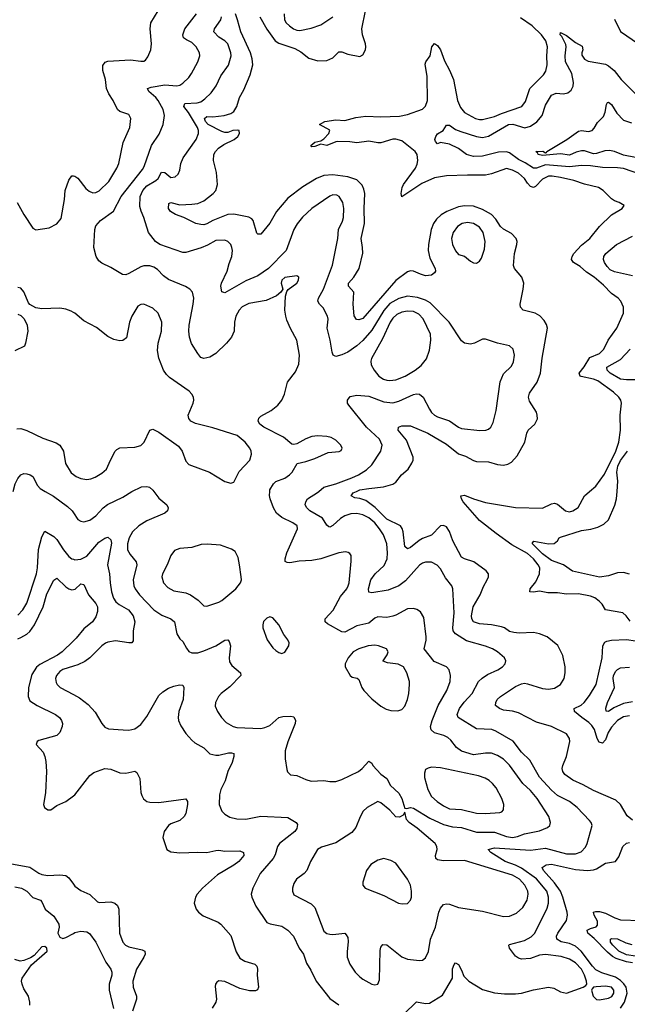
# Model space of a CAD drawing. Header units: inches. Extents: x 1173000 to 1307049, y 522583 to 678455.
# Tile 72 of 256: x 1189642 to 1193695, y 556575 to 563150. Entities that reach past the tile are written whole.
import ezdxf

# ---------------------------------------------------------------- set-up
doc = ezdxf.new("R2010")
doc.units = ezdxf.units.IN
doc.header["$MEASUREMENT"] = 0
for name, color, linetype in [('B1585', 7, 'Continuous'), ('B1586', 7, 'Continuous'), ('B1595', 7, 'Continuous'), ('B1596', 7, 'Continuous')]:
    doc.layers.add(name, color=color, linetype=linetype)

msp = doc.modelspace()

# ---------------------------------------------------------------- linework, layer by layer
at = {"layer": 'B1585', "color": 5}
for points, elevation in [([(1189812.8, 560000), (1189868, 559968), (1189960.5, 559900.4), (1189991.8, 559870), (1190000, 559857.9)], 860), ([(1189630, 559175), (1189663.7, 559210), (1189690, 559254), (1189753, 559450), (1189760.5, 559490), (1189767.7, 559612.3), (1189790, 559698), (1189810, 559736), (1189870, 559698.7), (1189890, 559678.3), (1189933.4, 559610), (1189970, 559564.7), (1189990, 559550.2), (1190000, 559547)], 840), ([(1189630, 559017), (1189650, 559024.7), (1189690, 559048.2), (1189710, 559065.7), (1189741, 559110), (1189798.5, 559230), (1189823.9, 559316.1), (1189870, 559408), (1189890, 559420.5), (1189950, 559364.2), (1189970, 559348.8), (1189990, 559342.8), (1190000, 559345)], 820), ([(1190000, 559002.1), (1189925.1, 558930), (1189893.5, 558906.5), (1189775.9, 558844.1), (1189753.6, 558826.4), (1189723.1, 558776.9), (1189699.6, 558690), (1189697.6, 558630), (1189710, 558602.8), (1189757.8, 558570), (1189881.1, 558510), (1189907.2, 558490), (1189920.3, 558470), (1189926.4, 558450), (1189925.5, 558430), (1189908.5, 558391.5), (1189888.8, 558371.2), (1189770, 558338), (1189758.8, 558330), (1189750.8, 558310), (1189798.2, 558258.2), (1189810.2, 558230.2), (1189815.8, 558195.8), (1189820.2, 558130), (1189813.4, 557986.6), (1189800.4, 557910), (1189806.7, 557890), (1189830, 557874.9), (1189850, 557874.9), (1189890, 557903.8), (1189950, 557928.8), (1190000, 557967.6)], 820), ([(1190000, 558832.6), (1189930, 558810.6), (1189910, 558797.8), (1189886.5, 558770), (1189879.6, 558750), (1189884.3, 558724.3), (1189892, 558710), (1189912.4, 558690), (1190000, 558643.2)], 840), ([(1189575.3, 557515.3), (1189710, 557491.6), (1189770, 557450.1), (1189790, 557442), (1189830, 557436.4), (1189910, 557441), (1189950, 557435.3), (1189970, 557419.3), (1190000, 557377.6)], 780), ([(1189610, 557360.3), (1189654, 557350), (1189690.4, 557330), (1189730, 557288.2), (1189780.5, 557270), (1189790, 557260.5), (1189811.3, 557211.3), (1189870, 557163.8), (1189904, 557110), (1189904.9, 557090), (1189896.9, 557050), (1189910, 557023.5), (1189930, 557015.6), (1189950, 557021.5), (1190000, 557048.9)], 760), ([(1189709.3, 556570), (1189709.4, 556590), (1189700.9, 556630), (1189670, 556679), (1189657.6, 556710), (1189654.3, 556730), (1189659.3, 556750), (1189721.3, 556838.7), (1189824.4, 556930), (1189823.8, 556950), (1189810, 556961.5), (1189790, 556959.3), (1189738.2, 556901.8), (1189714.1, 556885.9), (1189670, 556868.7), (1189644.1, 556864.1), (1189610, 556873.6)], 760)]:
    msp.add_lwpolyline(points, dxfattribs=dict(at, elevation=elevation))
at = {"layer": 'B1586', "color": 5}
for points, elevation in [([(1189624.9, 561930), (1189669.1, 561850), (1189730, 561759.3), (1189750, 561748), (1189839.3, 561760.7), (1189890, 561787.7), (1189918.3, 561821.7), (1189940.4, 561950), (1189945.8, 562010), (1189970, 562079.1), (1189990, 562108), (1190000, 562106.8)], 880), ([(1190000, 561195.3), (1189984.2, 561204.2), (1189950, 561217.7), (1189910, 561225.1), (1189790, 561219.1), (1189750, 561227.3), (1189710, 561249.4), (1189700.5, 561260.5), (1189670, 561334), (1189650, 561357), (1189630, 561362.7)], 880), ([(1189630, 561183.1), (1189650, 561175.3), (1189672.7, 561152.7), (1189691.4, 561110), (1189695.3, 561070), (1189681.3, 560990), (1189673, 560970), (1189610, 560939.7)], 880), ([(1189622.6, 560417.4), (1189650, 560421.5), (1189690, 560407.8), (1189795.8, 560355.8), (1189884.2, 560324.2), (1189909.4, 560309.4), (1189934.2, 560270), (1189946.4, 560186.4), (1189984.5, 560124.5), (1190000, 560113.1)], 880), ([(1189598.1, 560000), (1189611.6, 560050), (1189630, 560087), (1189650, 560110.3), (1189670, 560119.6), (1189690, 560117.4), (1189711.2, 560111.2), (1189730, 560099.5), (1189760.3, 560040.3), (1189779.4, 560019.4), (1189812.8, 560000)], 860)]:
    msp.add_lwpolyline(points, dxfattribs=dict(at, elevation=elevation))
at = {"layer": 'B1595', "color": 5}
for points, elevation in [([(1190000, 559857.9), (1190030, 559813.4), (1190050, 559802), (1190070, 559797.6), (1190110, 559807.4), (1190150, 559837.8), (1190199.1, 559890), (1190227.3, 559912.7), (1190330, 559961.8), (1190389.6, 560000)], 860), ([(1190535.8, 560000), (1190570, 559954.4), (1190623.8, 559910), (1190633.1, 559890), (1190628.4, 559870), (1190610, 559854.7), (1190490, 559803.4), (1190437.1, 559770), (1190395.2, 559730), (1190372.4, 559690), (1190360.5, 559650), (1190362, 559610), (1190378.4, 559578.3), (1190419.1, 559530), (1190422.6, 559510), (1190399.8, 559410), (1190404.1, 559370), (1190412.2, 559350), (1190441.6, 559310), (1190536.5, 559210), (1190590, 559174.6), (1190650.4, 559150), (1190675.6, 559130), (1190690.3, 559050), (1190710, 559016.4), (1190730, 558998.4), (1190753.6, 558953.6), (1190771.2, 558931.2), (1190790, 558922.8), (1190830, 558922.8), (1190870, 558935), (1190950, 558969.2), (1191010, 559006.5), (1191030, 559010.3), (1191039.1, 558999.1), (1191048.2, 558968.2), (1191038.8, 558890), (1191042, 558862), (1191057.5, 558837.5), (1191115.8, 558790), (1191116.5, 558770), (1191043.9, 558696.1), (1190986, 558650), (1190968.4, 558630), (1190948.4, 558590), (1190946.9, 558566.9), (1190960.4, 558530), (1190987, 558490), (1191018.3, 558458.3), (1191066, 558430), (1191090, 558423.2), (1191250, 558418.3), (1191277.2, 558422.8), (1191310, 558437.6), (1191370, 558491.6), (1191397.2, 558497.2), (1191450, 558498.7), (1191470, 558494.9), (1191482, 558470), (1191480.3, 558450), (1191430, 558329), (1191412.9, 558267.1), (1191413.9, 558213.9), (1191423.4, 558143.4), (1191428.5, 558128.5), (1191448.6, 558108.6), (1191490, 558102.6), (1191550, 558075.6), (1191586.6, 558066.6), (1191670, 558070.2), (1191710, 558062.4), (1191750, 558063.5), (1191790, 558077.2), (1191902, 558130), (1191927.3, 558150), (1191970, 558198), (1191990, 558184.7), (1191997.3, 558170), (1192052, 558112), (1192090, 558082.8), (1192116.3, 558036.3), (1192170, 557986.4), (1192190.2, 557950), (1192210, 557882), (1192214, 557886), (1192224, 557884), (1192249.7, 557890.3), (1192270, 557884.6), (1192377.8, 557817.8), (1192470, 557776.3), (1192530, 557761.2), (1192590, 557755.2), (1192690, 557724.3), (1192810, 557724.2), (1192890, 557695.3), (1192929.9, 557690.1), (1192963.4, 557696.6), (1193010, 557713.7), (1193110, 557734.5), (1193163.3, 557756.7), (1193178.4, 557770), (1193182.6, 557790), (1193171.7, 557830), (1193094.3, 557950), (1193050, 558003.1), (1192997.3, 558050), (1192910, 558171.8), (1192870, 558212.2), (1192830, 558237), (1192790, 558251.4), (1192750, 558252.1), (1192670, 558241.6), (1192590, 558264.9), (1192554.8, 558290), (1192518.6, 558338.6), (1192497.6, 558357.6), (1192471.8, 558370), (1192408.8, 558388.8), (1192387.5, 558407.5), (1192382.9, 558430), (1192394.3, 558470), (1192434.3, 558570), (1192492.2, 558670), (1192513.7, 558730), (1192516.5, 558770), (1192506.2, 558810), (1192490, 558829.7), (1192405.7, 558865.7), (1192341, 558950), (1192353.4, 559006.6), (1192352.9, 559030), (1192337.6, 559157.6), (1192316.3, 559196.3), (1192292, 559212), (1192270, 559218.3), (1192230, 559215.8), (1192150, 559174), (1192130, 559167.8), (1192090, 559159.3), (1192030, 559163.5), (1192010, 559153.3), (1191970, 559120.4), (1191890, 559101.8), (1191810, 559059.7), (1191790, 559063.5), (1191695.8, 559115.8), (1191680.5, 559130), (1191679.7, 559150), (1191732.1, 559207.9), (1191781.4, 559298.6), (1191823.1, 559350), (1191833.2, 559370), (1191839.4, 559390), (1191853.9, 559533.9), (1191853.1, 559573.1), (1191845.1, 559585.1), (1191833.4, 559593.4), (1191816.3, 559596.3), (1191770, 559589.7), (1191650.2, 559549.8), (1191590, 559538.3), (1191505.7, 559534.3), (1191444.4, 559524.4), (1191425.4, 559525.4), (1191412.7, 559532.7), (1191412, 559550), (1191424.7, 559590), (1191494, 559750), (1191493, 559770), (1191463.6, 559790), (1191390, 559826.9), (1191354.8, 559854.8), (1191334.7, 559890), (1191312.4, 559950), (1191307.2, 559972.8), (1191309.9, 560000)], 860), ([(1192204.7, 556510), (1192288.5, 556591.5), (1192350, 556581.3), (1192376.1, 556583.9), (1192463.3, 556636.7), (1192529.7, 556750), (1192530, 556812), (1192539.5, 556840.5), (1192550, 556853.4), (1192570, 556840.7), (1192590, 556802.8), (1192603.9, 556763.9), (1192638.6, 556730), (1192730, 556673.9), (1192810, 556651.9), (1192875.7, 556644.3), (1192950, 556645.5), (1192990, 556650.2), (1193070, 556671.6), (1193170, 556688.8), (1193204.2, 556684.2), (1193250, 556658.4), (1193290, 556649.4), (1193401.2, 556690), (1193419.4, 556700.6), (1193425.1, 556710), (1193422.7, 556730), (1193409.8, 556770.2), (1193390, 556809.8), (1193350, 556851.7), (1193310, 556877.8), (1193254.1, 556894.1), (1193150, 556907.3), (1193110, 556903.2), (1193050, 556880.3), (1192990, 556875.8), (1192970, 556882.7), (1192950, 556896.9), (1192908.3, 556950), (1192905.6, 556970), (1192910, 556974), (1193010, 557001), (1193053.7, 557026.3), (1193079.3, 557050), (1193161.6, 557218.4), (1193170.4, 557250), (1193170.4, 557290), (1193157.4, 557330), (1193090, 557412.8), (1192990, 557485.5), (1192950, 557505.4), (1192879.8, 557530), (1192784.5, 557590), (1192766.6, 557610), (1192810, 557620.8), (1193050, 557604.3), (1193150, 557617.4), (1193290, 557579.8), (1193350, 557579.5), (1193387.5, 557592.5), (1193415.4, 557624.6), (1193427, 557650), (1193460.9, 557770), (1193453.2, 557790), (1193442.7, 557802.7), (1193360.5, 557890), (1193309.3, 557929.3), (1193230, 557969.9), (1193190, 558004.7), (1193110, 558092.4), (1193044.7, 558204.7), (1192990, 558259.1), (1192933, 558333), (1192818.8, 558398.8), (1192790.4, 558410.4), (1192690, 558414.2), (1192567.2, 558490), (1192561.2, 558510), (1192575.7, 558550), (1192606.8, 558593.2), (1192659.8, 558650), (1192703.1, 558730), (1192726.6, 558753.4), (1192762.6, 558777.4), (1192832, 558810), (1192862.9, 558830), (1192880.5, 558850), (1192885.6, 558870), (1192876.2, 558890), (1192829.6, 558930), (1192795.6, 558950), (1192750, 558967.9), (1192622.5, 559002.5), (1192550, 559049.7), (1192540.4, 559060.4), (1192533.5, 559070), (1192530.9, 559090), (1192539.3, 559190), (1192531.1, 559350), (1192524, 559370), (1192483.4, 559423.4), (1192450, 559484), (1192427.9, 559507.9), (1192390, 559527.1), (1192350, 559527.1), (1192330, 559520.8), (1192310, 559508.6), (1192215.8, 559404.2), (1192170, 559370.6), (1192099, 559341), (1191990, 559323.5), (1191970, 559328), (1191967.9, 559350), (1191984.2, 559410), (1192013.3, 559450), (1192073.6, 559506.4), (1192093.4, 559550), (1192095.8, 559590), (1192090.4, 559650.4), (1192068, 559710), (1192042.2, 559750), (1192010, 559790.5), (1191970, 559824.6), (1191930, 559844.5), (1191890, 559853.6), (1191850, 559849.9), (1191810, 559837.1), (1191781.3, 559818.7), (1191730, 559773.3), (1191710, 559762.7), (1191704.2, 559764.2), (1191690, 559775.1), (1191662.7, 559822.7), (1191577.7, 559870), (1191556.8, 559890), (1191547.2, 559910), (1191550.9, 559930), (1191561.5, 559950), (1191627.8, 559992.2), (1191637.2, 560000)], 840), ([(1193730, 557805.6), (1193694.6, 557834.6), (1193649.7, 557910), (1193619.7, 557939.7), (1193470, 558003.7), (1193401.6, 558041.6), (1193332.8, 558072.8), (1193278.7, 558110), (1193265.3, 558130), (1193261.5, 558150), (1193264.2, 558170), (1193290.6, 558230), (1193311.2, 558330), (1193309.8, 558350), (1193290, 558380.7), (1193190, 558430.6), (1193090, 558460.2), (1192970, 558522.5), (1192930, 558533.1), (1192870, 558538.9), (1192842, 558550), (1192815.1, 558570), (1192817.2, 558590), (1192827.7, 558610), (1192848.4, 558631.6), (1192950, 558697.7), (1192990, 558716.1), (1193010, 558718.8), (1193030, 558715), (1193130, 558685), (1193170, 558679.9), (1193210, 558685.7), (1193249.8, 558710), (1193273.6, 558750), (1193279.9, 558790), (1193280.2, 558830), (1193264.2, 558904.2), (1193231, 558971), (1193161.6, 559030), (1193109.9, 559049.9), (1193070, 559057.8), (1192974.6, 559054.6), (1192937.7, 559057.7), (1192910, 559065.6), (1192877, 559090), (1192856.2, 559096.2), (1192788.9, 559108.9), (1192710, 559115.4), (1192668.9, 559130), (1192657, 559150), (1192655.8, 559170), (1192666.4, 559230), (1192713.2, 559310), (1192735.4, 559364.6), (1192760.9, 559410), (1192768.5, 559430), (1192768.4, 559450), (1192754.3, 559470), (1192670.8, 559530), (1192609.4, 559549.4), (1192590, 559560.8), (1192531.4, 559670), (1192510, 559732), (1192490, 559764.7), (1192470, 559772.9), (1192450, 559769.7), (1192390, 559707.1), (1192330, 559686.3), (1192307.1, 559672.9), (1192250, 559626.4), (1192230, 559618), (1192210, 559633.2), (1192200.2, 559730), (1192193.5, 559753.5), (1192181.5, 559770), (1192090, 559815.4), (1192012.3, 559892.3), (1191950, 559940.8), (1191910, 559953.7), (1191877.4, 559957.4), (1191853.6, 559970), (1191866, 559990), (1191888.9, 560000)], 820), ([(1193714.9, 559134.9), (1193687.8, 559170), (1193666, 559190), (1193550.6, 559210.6), (1193527.1, 559247.1), (1193507.1, 559267.1), (1193477.6, 559290), (1193450, 559301), (1193370, 559315.6), (1193290, 559314.2), (1193230, 559322.2), (1193164.1, 559324.1), (1193110, 559333.6), (1193070, 559327.8), (1193044, 559330), (1193047.3, 559350), (1193084.1, 559395.9), (1193109, 559450), (1193111.2, 559490), (1193101.6, 559510), (1193069, 559550), (1193030, 559584.7), (1192924.1, 559644.1), (1192819.7, 559719.7), (1192710, 559807.2), (1192601.1, 559930), (1192588.4, 559950), (1192584.7, 559970), (1192610, 559975.5), (1192670, 559951.4), (1192750, 559927), (1192950, 559893.1), (1193130, 559889.1), (1193190, 559917.4), (1193210, 559921.7), (1193230, 559914.6), (1193283.8, 559870), (1193310, 559864.7), (1193331.8, 559870), (1193366.4, 559893.6), (1193409.1, 559970.9), (1193444.1, 560000)], 780), ([(1193710, 559448), (1193670, 559459.4), (1193630, 559455.6), (1193570, 559436.5), (1193510, 559427.7), (1193330, 559467.5), (1193270, 559509.8), (1193190, 559538.7), (1193130, 559582.5), (1193063.1, 559650), (1193063.1, 559656.9), (1193072.3, 559667.7), (1193169.3, 559649.3), (1193206.7, 559653.3), (1193229.6, 559670), (1193241.1, 559690), (1193250, 559695.4), (1193390, 559740.1), (1193451.4, 559748.6), (1193498.2, 559761.8), (1193538, 559782), (1193569.6, 559810), (1193611.8, 559908.2), (1193623.5, 559950), (1193626.9, 560000)], 760), ([(1190000, 559547), (1190010, 559543.8), (1190050, 559547.5), (1190090, 559568.4), (1190170, 559660.8), (1190210, 559687.9), (1190230, 559694.3), (1190250, 559677.1), (1190253.7, 559653.7), (1190226.7, 559510), (1190241.6, 559450), (1190244.4, 559390), (1190253.9, 559330), (1190268.1, 559288.1), (1190283.7, 559263.7), (1190305.3, 559245.3), (1190366.7, 559210), (1190398.8, 559170), (1190410.2, 559130), (1190399.1, 559070), (1190398.3, 559001.7), (1190390, 558989.7), (1190370, 558988.7), (1190281.7, 559001.7), (1190230, 558992.9), (1190214, 558986), (1190190, 558969.8), (1190110, 558889.8), (1190076.5, 558863.5), (1190030, 558842), (1190000, 558832.6)], 840), ([(1190000, 559345), (1190012.2, 559347.8), (1190050, 559382.6), (1190070, 559379.3), (1190100.6, 559310), (1190150, 559253), (1190160.8, 559230), (1190161.2, 559198.8), (1190150, 559162.7), (1190128.5, 559130), (1190070, 559081.8), (1190019.3, 559020.7), (1190000, 559002.1)], 820), ([(1193710, 558502.5), (1193670, 558494), (1193630, 558471.2), (1193590, 558426.2), (1193566.9, 558390), (1193550, 558340.8), (1193530, 558318.3), (1193506.9, 558326.9), (1193494.6, 558350), (1193475.4, 558410), (1193458.2, 558438.2), (1193438.2, 558458.2), (1193391, 558490), (1193343.2, 558530), (1193341.2, 558550), (1193387.3, 558572.7), (1193408.3, 558591.7), (1193442.4, 558637.6), (1193486.9, 558710), (1193528.1, 558888.1), (1193531.6, 558968.4), (1193546.2, 558993.8), (1193558.7, 559001.3), (1193590, 559007), (1193690, 559010.6), (1193750, 559002.3)], 780), ([(1193730, 558596.1), (1193670, 558584.9), (1193605.5, 558554.5), (1193570, 558530.8), (1193553.3, 558533.3), (1193552.7, 558552.7), (1193563.1, 558590), (1193609.9, 558690), (1193600.8, 558750), (1193602.2, 558770), (1193619.2, 558800.8), (1193630, 558812.2), (1193650, 558822.2), (1193710, 558827.6)], 760), ([(1190000, 558643.2), (1190041.2, 558621.2), (1190098.1, 558578.1), (1190145.6, 558525.6), (1190188.7, 558450), (1190210, 558426.7), (1190235.3, 558415.3), (1190332.7, 558407.3), (1190370, 558407), (1190410, 558415.8), (1190450, 558444.9), (1190490, 558497.6), (1190570, 558637.1), (1190596.9, 558663.1), (1190634.5, 558685.5), (1190670, 558699.6), (1190708.5, 558708.5), (1190730, 558706.8), (1190737.6, 558690), (1190732.9, 558610), (1190703.5, 558530), (1190698.5, 558490), (1190701.5, 558470), (1190715.9, 558435.9), (1190750, 558384.4), (1190790, 558338.4), (1190810, 558321.6), (1190869.2, 558289.2), (1190910, 558247), (1190950, 558238.9), (1190970, 558239.6), (1191035.3, 558255.3), (1191055.8, 558255.8), (1191070.6, 558250), (1191070.4, 558230), (1191060.3, 558190), (1191031, 558129), (1191011.5, 558068.5), (1190984.2, 558010), (1190974.9, 557974.9), (1190971.6, 557910), (1190990, 557864.9), (1191010, 557844.6), (1191044, 557824), (1191090, 557814), (1191150, 557811.3), (1191250, 557831.2), (1191430, 557822.3), (1191485.5, 557790), (1191495.3, 557775.3), (1191491.3, 557750), (1191476.9, 557730), (1191374, 557650), (1191361.3, 557630), (1191346.5, 557573.5), (1191332.9, 557550), (1191246.5, 557450), (1191196.9, 557350), (1191187, 557310), (1191190.3, 557290), (1191216.9, 557230), (1191290, 557122.8), (1191312, 557112), (1191390, 557096.9), (1191430.4, 557070), (1191468.2, 557030), (1191507.2, 556950), (1191534.6, 556910), (1191554.9, 556850), (1191583.6, 556803.6), (1191619.3, 556730), (1191710, 556614), (1191770, 556571.8)], 840), ([(1190000, 557967.6), (1190010, 557975.3), (1190110, 558103.6), (1190137.5, 558122.5), (1190210, 558150.3), (1190250, 558144.9), (1190310, 558122), (1190350, 558118.5), (1190410, 558132), (1190424.1, 558124.1), (1190443.4, 558083.4), (1190450.3, 557990), (1190455.6, 557970), (1190468.5, 557948.5), (1190490.7, 557930), (1190510, 557924.2), (1190570, 557923), (1190750, 557947.7), (1190761.3, 557930), (1190761.5, 557910), (1190750.2, 557850), (1190738.2, 557830), (1190710, 557803.8), (1190650, 557780.8), (1190635.6, 557770), (1190606.2, 557730), (1190597, 557690), (1190623.7, 557610), (1190650, 557593.1), (1190710, 557587.9), (1190830, 557591.4), (1190890, 557588.1), (1190950, 557603.2), (1190970, 557604), (1191010, 557598.3), (1191110, 557599.5), (1191135.5, 557590), (1191136, 557570), (1191104.2, 557530), (1191070, 557503.5), (1190960.4, 557439.6), (1190860.3, 557350), (1190825.3, 557310), (1190814, 557290), (1190806.7, 557250), (1190818.4, 557210), (1190834.9, 557190), (1190866.5, 557166.5), (1190964.9, 557125), (1190983.8, 557110), (1191050, 557034.4), (1191086.9, 556926.9), (1191110, 556884.4), (1191143.8, 556863.8), (1191210, 556842.4), (1191223.8, 556830), (1191228.5, 556810), (1191227, 556770), (1191234.9, 556690), (1191228, 556672), (1191214.9, 556665.1), (1191175.1, 556664.9), (1191110, 556681.4), (1191010, 556727.1), (1190970, 556731.2), (1190956.7, 556723.3), (1190948.2, 556710), (1190946.7, 556693.3), (1190955.8, 556610), (1190950.3, 556590), (1190924.9, 556550)], 820), ([(1193650, 556548.6), (1193677, 556590), (1193695.1, 556650), (1193686.6, 556690), (1193672.3, 556712.3), (1193650, 556734.2), (1193615.9, 556755.9), (1193525, 556785), (1193486.1, 556806.1), (1193462.5, 556830), (1193387.4, 556930), (1193350, 556964), (1193310, 556982.6), (1193253.3, 556993.3), (1193224.1, 557010), (1193222.6, 557030), (1193231.2, 557050), (1193290, 557135.8), (1193296.3, 557170), (1193293.4, 557190), (1193264.8, 557290), (1193248.7, 557330), (1193210, 557387.5), (1193137.2, 557470), (1193128, 557490), (1193153.2, 557506.8), (1193190, 557511.4), (1193350, 557476.4), (1193430, 557468.1), (1193470, 557473.6), (1193490, 557480.2), (1193550, 557517.4), (1193615.6, 557530), (1193639.1, 557560.9), (1193665.1, 557630), (1193690, 557651.3), (1193710, 557656.9)], 820), ([(1190000, 557377.6), (1190010, 557363.7), (1190050, 557335.8), (1190110, 557308.5), (1190160.6, 557260.6), (1190174.7, 557254.7), (1190250, 557258.9), (1190277.1, 557250), (1190294.5, 557234.5), (1190303.2, 557210), (1190308, 557050), (1190330, 556990.4), (1190348.7, 556970), (1190370, 556959.1), (1190459.3, 556939.3), (1190477.1, 556930), (1190478.3, 556910), (1190470.3, 556890.4), (1190420.9, 556810), (1190395.5, 556730), (1190399.4, 556690), (1190421.8, 556630), (1190421.8, 556610), (1190393.4, 556530)], 780), ([(1193730, 556851.8), (1193690, 556858.1), (1193621.6, 556881.6), (1193595.5, 556895.5), (1193562.9, 556922.9), (1193474.3, 557014.2), (1193432.2, 557050), (1193426.5, 557070), (1193450, 557082.5), (1193488, 557092), (1193496.7, 557103.3), (1193495.6, 557130), (1193474.5, 557170), (1193469.8, 557190), (1193484.9, 557195.1), (1193510, 557194.4), (1193550, 557183.6), (1193612.6, 557152.6), (1193650, 557140.1), (1193784.8, 557135.2)], 780), ([(1190000, 557048.9), (1190010, 557054.3), (1190050, 557062.8), (1190070, 557061.5), (1190090, 557058.3), (1190108, 557048), (1190150.1, 556990.1), (1190216.6, 556856.6), (1190248.8, 556810), (1190256.1, 556790), (1190255.6, 556770), (1190239.7, 556710), (1190238.6, 556670), (1190267.7, 556547.7)], 760), ([(1193750, 556897.5), (1193690, 556906.1), (1193639.7, 556930), (1193598.4, 556970), (1193583, 556990), (1193584, 557010), (1193590, 557014.7), (1193630, 557013.2), (1193685.1, 556985.1), (1193725.3, 556974.7)], 760)]:
    msp.add_lwpolyline(points, dxfattribs=dict(at, elevation=elevation))
for points, elevation in [([(1190891.4, 559648.6), (1190853.3, 559646.7), (1190790, 559626), (1190710, 559619.7), (1190675.1, 559604.9), (1190650, 559572), (1190625.5, 559510), (1190595.3, 559450), (1190590.3, 559430), (1190600.9, 559390), (1190630, 559359.6), (1190670, 559336.1), (1190750, 559323), (1190782, 559310), (1190833.2, 559273.2), (1190870, 559237), (1190890, 559234), (1190930, 559246.9), (1190970, 559260.2), (1190990, 559272.9), (1191084.2, 559350), (1191114.5, 559390), (1191120.5, 559410), (1191119.7, 559430), (1191108.7, 559510), (1191098.7, 559558.7), (1191078.4, 559598.4), (1191055.5, 559615.5), (1190981.4, 559641.4)], 880), ([(1191310, 559162), (1191290, 559154), (1191268.5, 559131.5), (1191263, 559110), (1191263.8, 559090), (1191292.7, 559010), (1191330, 558954.8), (1191350, 558937.3), (1191370, 558924), (1191390, 558918.8), (1191410, 558926), (1191437.2, 558970), (1191439.3, 558990), (1191430, 559008.7), (1191404.9, 559044.9), (1191370, 559109.2), (1191330, 559155.3)], 880), ([(1192010, 558973.2), (1191967.3, 558970), (1191904.9, 558950), (1191866.3, 558930), (1191834, 558890), (1191813.4, 558850), (1191814, 558830), (1191846.8, 558770), (1191860.4, 558760.4), (1191892.7, 558752.7), (1191904.9, 558744.9), (1191924.4, 558690), (1191938.7, 558670), (1191990, 558614.4), (1192050, 558565.5), (1192087.1, 558547.1), (1192118, 558538), (1192164.5, 558535.5), (1192190, 558544), (1192210, 558566.8), (1192229.7, 558610.3), (1192238, 558650), (1192242.9, 558710), (1192242.9, 558730), (1192224.7, 558790), (1192202.4, 558830), (1192167.1, 558847.1), (1192095.5, 558855.5), (1192067, 558867), (1192066, 558870), (1192092.2, 558910), (1192098.9, 558930), (1192089.4, 558950), (1192036, 558970)], 880), ([(1192390, 558158.4), (1192366.6, 558153.4), (1192350, 558144), (1192341.3, 558118.7), (1192342, 558090), (1192364.7, 558010), (1192390, 557963.7), (1192427.2, 557930), (1192470, 557900.2), (1192510, 557881.8), (1192590, 557876.2), (1192690, 557851.2), (1192750, 557849.3), (1192844.8, 557855.2), (1192858.7, 557861.3), (1192870, 557874), (1192871.3, 557910), (1192859.1, 557950), (1192820.4, 558020.4), (1192796.4, 558050), (1192773, 558070), (1192745.9, 558085.9), (1192702, 558102), (1192450, 558154)], 880), ([(1192030, 557929.4), (1191959.1, 557890), (1191933.8, 557866.2), (1191912.2, 557827.8), (1191883.4, 557756.6), (1191856.5, 557723.5), (1191750, 557653.7), (1191655.3, 557624.7), (1191628.2, 557610), (1191581.3, 557530), (1191557.1, 557470), (1191539.1, 557450), (1191488.5, 557410), (1191470, 557382.7), (1191461.1, 557350), (1191461.1, 557330), (1191470, 557306), (1191585.4, 557245.4), (1191610, 557221.3), (1191670, 557064.9), (1191690, 557049), (1191710, 557043.6), (1191730, 557041.7), (1191810, 557050.4), (1191819.6, 557039.6), (1191830, 557021), (1191833.8, 556993.8), (1191825.7, 556925.7), (1191826.7, 556890), (1191844.3, 556844.3), (1191879.5, 556790), (1191910, 556759.5), (1191930, 556743.7), (1191990, 556710.6), (1192010, 556706), (1192030, 556711), (1192041.6, 556738.4), (1192046, 556934), (1192050, 556958), (1192065.1, 556974.9), (1192090, 556972.7), (1192190, 556892.6), (1192230, 556876.1), (1192310, 556867.2), (1192330, 556870.4), (1192350, 556886), (1192370, 556927.3), (1192381.8, 557010), (1192415.8, 557090), (1192438.9, 557190), (1192450, 557218.4), (1192470, 557241.1), (1192490, 557246), (1192510, 557243.1), (1192570, 557221.3), (1192730, 557198.5), (1192870, 557162), (1192910, 557163.2), (1192956.8, 557183.2), (1192997.4, 557222.6), (1193027.1, 557270), (1193033.7, 557310), (1193031.9, 557330), (1193012, 557370), (1192975.8, 557410), (1192930, 557438.3), (1192610, 557535.4), (1192470, 557534), (1192430, 557539.7), (1192418, 557550), (1192416.4, 557570), (1192426.6, 557610), (1192424.5, 557630), (1192414, 557650), (1192292.7, 557752.7), (1192239.3, 557790), (1192223.1, 557810), (1192210, 557858), (1192200.5, 557839.5), (1192175.8, 557824.2), (1192150, 557828.4), (1192110, 557871.3), (1192050, 557920.9)], 860), ([(1192070, 557548.5), (1192030, 557538.3), (1191984.4, 557510), (1191954.4, 557470), (1191931, 557390), (1191931, 557370), (1191946, 557350), (1192070, 557303.1), (1192169.3, 557250.7), (1192194.2, 557245.8), (1192230, 557247.7), (1192249.3, 557270), (1192255.1, 557290), (1192255.8, 557330), (1192249.6, 557370), (1192229.6, 557410), (1192150, 557516.9), (1192116.8, 557536.8)], 880), ([(1193550, 556696.1), (1193487.7, 556692.3), (1193470.4, 556689.6), (1193460.3, 556679.7), (1193457.1, 556670), (1193468.2, 556630), (1193490, 556607.6), (1193510, 556606.2), (1193570, 556616.5), (1193592.7, 556627.3), (1193606.3, 556650), (1193605.5, 556670), (1193590, 556689.8)], 840)]:
    msp.add_lwpolyline(points, close=True, dxfattribs=dict(at, elevation=elevation))
at = {"layer": 'B1596', "color": 5}
for points, elevation in [([(1190000, 562106.8), (1190010, 562105.7), (1190030, 562092.9), (1190083, 562023), (1190104.4, 562004.4), (1190130, 561994.8), (1190150, 561996), (1190172.6, 562007.4), (1190236.1, 562070), (1190290, 562158.4), (1190302.2, 562190), (1190332.5, 562330), (1190375.6, 562430), (1190383.5, 562490), (1190370, 562516.2), (1190310, 562537.6), (1190295.1, 562550), (1190265, 562610), (1190235.9, 562655.9), (1190221.8, 562690), (1190214.2, 562750), (1190197.2, 562810), (1190196.2, 562843.8), (1190212.9, 562867.1), (1190230, 562873.8), (1190382, 562882), (1190450, 562872.4), (1190470, 562873.4), (1190480.1, 562879.9), (1190497.4, 562902.6), (1190517.4, 562950), (1190520.5, 562990), (1190511.8, 563090), (1190516.1, 563130), (1190566.4, 563210)], 880), ([(1191243.6, 563170), (1191290, 563086.5), (1191345.6, 563010), (1191370, 562992.7), (1191478, 562958), (1191516.3, 562936.3), (1191570, 562894.4), (1191630, 562875.6), (1191690, 562877.4), (1191730, 562894.9), (1191770, 562934.9), (1191790, 562935.8), (1191830, 562920.3), (1191910, 562903.8), (1191930, 562916.3), (1191948.2, 562950), (1191951.6, 562968.4), (1191949.8, 562990), (1191928.9, 563050), (1191925.3, 563090), (1191948.9, 563210)], 820), ([(1191309.9, 560000), (1191310.9, 560010), (1191334.5, 560050), (1191350, 560066.5), (1191410, 560089.3), (1191441.5, 560110), (1191458.4, 560130), (1191492.2, 560187.8), (1191550, 560200.3), (1191610, 560220.3), (1191699.1, 560260.9), (1191773.4, 560266.6), (1191785.6, 560274.4), (1191792.7, 560290), (1191785.2, 560310), (1191750, 560342.7), (1191719.3, 560359.3), (1191690, 560367), (1191630, 560371.2), (1191590, 560367.6), (1191550, 560352.1), (1191490, 560319.1), (1191470, 560313), (1191456.3, 560316.3), (1191401.7, 560361.7), (1191269.7, 560430), (1191244.7, 560450), (1191233.7, 560470), (1191237.7, 560490), (1191250, 560503.1), (1191320, 560540), (1191362.8, 560577.2), (1191390.6, 560609.4), (1191408.6, 560650), (1191428.4, 560730), (1191481.4, 560798.6), (1191503.1, 560850), (1191508.7, 560910), (1191489.8, 561009.8), (1191448, 561088), (1191424.8, 561144.8), (1191416.2, 561170), (1191410.8, 561210), (1191415.9, 561304.1), (1191424.7, 561335.3), (1191432.1, 561347.9), (1191490, 561391.3), (1191501.2, 561410), (1191504, 561430), (1191490, 561439.3), (1191410, 561429.5), (1191390.5, 561410), (1191387.2, 561390), (1191398, 561350), (1191382.8, 561330), (1191354.3, 561305.7), (1191285.2, 561274.8), (1191170, 561256.2), (1191126.8, 561233.2), (1191105.2, 561210), (1191084.5, 561170), (1191075.2, 561130), (1191072.8, 561070), (1191054.9, 561030), (1191021.1, 560990), (1190950, 560921), (1190910, 560897.2), (1190870, 560886.9), (1190850, 560895.1), (1190830, 560920.7), (1190787.4, 560987.4), (1190773.6, 561030), (1190769.8, 561069.9), (1190772.2, 561110), (1190799.3, 561250), (1190802.7, 561290), (1190793.7, 561330), (1190777.6, 561350), (1190748.8, 561368.8), (1190635.3, 561415.3), (1190600.8, 561440.8), (1190561.4, 561481.4), (1190537.3, 561497.3), (1190510, 561507.4), (1190470, 561507.2), (1190450, 561501), (1190370, 561454.7), (1190350, 561447.1), (1190328.6, 561448.6), (1190250, 561496.3), (1190190, 561525.1), (1190170, 561540.5), (1190152.1, 561570), (1190136.4, 561630), (1190143.6, 561750), (1190150, 561774.8), (1190180.5, 561810), (1190267.7, 561872.3), (1190319.8, 561970), (1190460.8, 562150), (1190472.8, 562170), (1190521, 562310), (1190573.2, 562386.8), (1190599.8, 562450), (1190607.8, 562510), (1190598.2, 562550), (1190564.9, 562610), (1190549, 562630), (1190502.4, 562670), (1190494.3, 562690), (1190519.4, 562700.6), (1190610, 562714.4), (1190690, 562709.4), (1190710, 562714.2), (1190730, 562726), (1190770, 562764), (1190788.8, 562790), (1190831, 562870), (1190843.5, 562910), (1190841, 562930), (1190818.5, 562970), (1190790, 562998.2), (1190754.8, 563014.8), (1190734.7, 563030), (1190729.8, 563050), (1190742.4, 563090), (1190821.1, 563190)], 860), ([(1191637.2, 560000), (1191671.3, 560028.7), (1191750, 560051), (1191858.3, 560090), (1191902.2, 560110), (1191956.4, 560143.6), (1191990, 560177.4), (1192051, 560270), (1192059.7, 560310), (1192041.1, 560350), (1191954.5, 560430), (1191836.9, 560576.9), (1191829.7, 560590), (1191827.6, 560610), (1191845.5, 560634.5), (1191890, 560642), (1191970, 560635.3), (1192070, 560599.1), (1192130, 560591.6), (1192170, 560603.3), (1192270, 560646.7), (1192290, 560652.8), (1192310, 560650.2), (1192334, 560630), (1192375.2, 560550), (1192390, 560527.8), (1192410, 560509.1), (1192430, 560498.5), (1192510, 560472.2), (1192568.8, 560430), (1192590, 560421), (1192712.2, 560407.8), (1192751, 560409), (1192770, 560415.8), (1192785.6, 560430), (1192799.3, 560460.7), (1192820, 560540), (1192847.2, 560732.8), (1192870, 560784.9), (1192922.4, 560837.6), (1192935.4, 560864.6), (1192942.4, 560910), (1192933.6, 560950), (1192910, 560973.6), (1192830, 560989.6), (1192750, 561017), (1192730, 561018), (1192676, 560990), (1192650, 560983.6), (1192609.7, 560989.7), (1192590, 561006), (1192507.6, 561130), (1192379.6, 561259.6), (1192350, 561276.8), (1192296.2, 561296.2), (1192230, 561303.4), (1192170, 561287.9), (1192110, 561254.9), (1192070, 561207.6), (1191990, 561077), (1191930, 561009.2), (1191890, 560972.7), (1191830, 560931.1), (1191790, 560911.6), (1191750, 560900.9), (1191734, 560910), (1191725.6, 560930), (1191713.7, 561010), (1191693.5, 561090), (1191698.7, 561150), (1191695.6, 561170), (1191665.5, 561225.5), (1191641.6, 561250), (1191629.8, 561270), (1191635.3, 561290), (1191668.2, 561350), (1191729.3, 561510.7), (1191763.4, 561690), (1191768.2, 561750), (1191795.2, 561804.8), (1191802.4, 561830), (1191804.1, 561890), (1191797.8, 561930), (1191772.8, 561970), (1191757.5, 561977.5), (1191730, 561979.8), (1191710, 561972), (1191590, 561888.9), (1191528.3, 561831.7), (1191493.2, 561786.8), (1191471.1, 561750), (1191419.7, 561610), (1191302, 561490), (1191230, 561440.6), (1191150, 561407), (1191010, 561326.6), (1190990, 561333.2), (1190983.1, 561370), (1190987.1, 561390), (1191025.6, 561470), (1191038.2, 561521.8), (1191056.1, 561570), (1191060.4, 561610), (1191057.7, 561630), (1191049.8, 561649.8), (1191040, 561660), (1191029.4, 561670), (1191010, 561677.2), (1190950, 561675.4), (1190895.1, 561644.9), (1190852.6, 561627.4), (1190750, 561596.1), (1190730, 561596.5), (1190575.6, 561650), (1190547.8, 561670), (1190500.5, 561730), (1190471, 561830), (1190451.5, 561871.5), (1190442.8, 561902.8), (1190445.4, 561970), (1190462.5, 562010), (1190490, 562040.8), (1190550, 562075.8), (1190566.3, 562090), (1190588.2, 562131.8), (1190610.9, 562130.9), (1190650, 562096.9), (1190679.6, 562100.4), (1190700.1, 562119.9), (1190710, 562146), (1190717.7, 562190), (1190732.6, 562227.4), (1190819.1, 562350), (1190833.7, 562390), (1190834.2, 562410), (1190828.4, 562430), (1190768.7, 562530), (1190737.7, 562570), (1190744, 562590), (1190825.5, 562594.5), (1190850, 562602.6), (1190878, 562622), (1190919, 562660.9), (1190951.6, 562708.4), (1190984.7, 562775.3), (1191033.7, 562846.3), (1191052.2, 562910), (1191050.6, 562930), (1191029.8, 562990), (1191009.7, 563010), (1190970, 563033.7), (1190936.8, 563070), (1190941.6, 563090), (1190983.4, 563150), (1190988.2, 563170)], 840), ([(1191888.9, 560000), (1191911.8, 560010), (1191970, 560020.6), (1192069.2, 560030), (1192130, 560047.7), (1192150, 560062.8), (1192188.3, 560110), (1192232.9, 560150), (1192258.7, 560190), (1192266.2, 560210), (1192267.6, 560230), (1192222.3, 560342.3), (1192167.4, 560410), (1192169.6, 560430), (1192190, 560438), (1192250, 560437.8), (1192365.3, 560390), (1192490, 560316.6), (1192570, 560250.9), (1192615.9, 560235.9), (1192670, 560206.2), (1192690, 560199.8), (1192770, 560197.4), (1192830, 560179.8), (1192870, 560176.3), (1192897.3, 560182.7), (1192923.3, 560196.7), (1192961.3, 560238.7), (1193012, 560330), (1193024.4, 560390), (1193033.3, 560410), (1193077.6, 560450), (1193095.5, 560484.5), (1193094.8, 560510), (1193088.6, 560530), (1193042.4, 560602.4), (1193036.1, 560630), (1193043.8, 560656.2), (1193093.2, 560730), (1193116.8, 560790), (1193126.9, 560890), (1193163.1, 561090), (1193155.8, 561115.8), (1193141, 561141), (1193111.8, 561171.8), (1193081.2, 561190), (1192999.5, 561210), (1192982.3, 561230), (1192980.3, 561250), (1193001.5, 561350), (1193004.8, 561390), (1192992.3, 561430), (1192943.1, 561490), (1192936, 561510), (1192941.8, 561590), (1192958.7, 561650), (1192959.7, 561670), (1192953.7, 561690), (1192923, 561723), (1192870, 561752.2), (1192850, 561769.8), (1192819, 561819), (1192790.3, 561850.3), (1192730, 561883.9), (1192670, 561904.1), (1192610, 561907.3), (1192570, 561899.6), (1192491.4, 561868.6), (1192453.6, 561846.4), (1192421.9, 561818.1), (1192401.5, 561790), (1192386.4, 561750), (1192369.5, 561650), (1192367.1, 561610), (1192378.9, 561558.9), (1192413.8, 561490), (1192415.6, 561470), (1192410, 561459.5), (1192390, 561445.1), (1192350, 561440.3), (1192316.2, 561450), (1192270, 561472.1), (1192250, 561473.5), (1192230, 561467.2), (1192150, 561408.1), (1191930, 561156), (1191905.1, 561145.1), (1191888.8, 561148.8), (1191872.9, 561172.9), (1191866.4, 561250), (1191869.8, 561330), (1191835.5, 561370), (1191834.2, 561390), (1191871.8, 561430), (1191906.2, 561490), (1191930, 561592), (1191929.8, 561629.8), (1191919.8, 561690), (1191942.7, 561790), (1191938.9, 561890), (1191943.2, 561990), (1191938.3, 562018.3), (1191926.2, 562046.2), (1191890, 562081.2), (1191830, 562100.8), (1191730, 562114), (1191670.1, 562109.9), (1191622.9, 562090), (1191530, 562033.8), (1191430, 561958.5), (1191355.2, 561870), (1191310, 561792.4), (1191250, 561718.7), (1191230, 561717.6), (1191224.8, 561724.8), (1191199.5, 561810), (1191190, 561821), (1191170.7, 561830.7), (1191070, 561850.8), (1191031.3, 561848.7), (1190930, 561808.6), (1190890, 561786.5), (1190870, 561781.1), (1190850, 561781.7), (1190816.2, 561790), (1190736.2, 561830), (1190680.5, 561850), (1190648.7, 561870), (1190635.1, 561890), (1190636.6, 561923.4), (1190650, 561928.8), (1190710, 561915.1), (1190790, 561918), (1190830, 561924), (1190870, 561941.6), (1190933.3, 561990), (1190950.8, 562010), (1190961.8, 562050), (1190955.6, 562130), (1190935, 562210), (1190937.1, 562250), (1190948, 562270), (1190968.1, 562291.9), (1191003.5, 562316.5), (1191072.8, 562350), (1191096.9, 562370), (1191108.2, 562390), (1191106.6, 562410), (1191092.3, 562412.3), (1191063.6, 562410), (1191030, 562398.1), (1191010, 562397.8), (1190990, 562404.2), (1190899.9, 562450), (1190881.7, 562470), (1190874.7, 562490), (1190890, 562503.1), (1190930, 562500.8), (1191005.1, 562510), (1191050, 562524.2), (1191070, 562537.3), (1191089.8, 562570), (1191108.9, 562630), (1191136.9, 562683.1), (1191178.9, 562781.1), (1191196.7, 562850), (1191193.2, 562890), (1191181.6, 562930), (1191116.8, 563070), (1191095.8, 563150), (1191080.4, 563190)], 820), ([(1191406.5, 563190), (1191407.6, 563150), (1191420.3, 563130), (1191441.7, 563110), (1191467.6, 563090), (1191490, 563080.2), (1191510, 563079), (1191585.9, 563094.1), (1191650, 563116.5), (1191731.2, 563170)], 840), ([(1193444.1, 560000), (1193485.4, 560034.6), (1193544.1, 560115.9), (1193618.7, 560270), (1193639.2, 560330), (1193649.9, 560410), (1193648.6, 560510), (1193655.8, 560590), (1193651.7, 560610), (1193638.7, 560630), (1193602.6, 560662.5), (1193497.8, 560737.8), (1193470, 560751), (1193387.5, 560767.5), (1193381.6, 560770), (1193373.5, 560790), (1193407.4, 560832.6), (1193446.1, 560893.9), (1193510, 560921), (1193537.8, 560950), (1193566.8, 561010), (1193625, 561090), (1193668.9, 561190), (1193669.8, 561230), (1193652.4, 561270), (1193635.1, 561290), (1193590, 561321.2), (1193536.9, 561376.9), (1193474.5, 561430), (1193424.1, 561464.1), (1193381.2, 561501.2), (1193335.4, 561530), (1193323.1, 561550), (1193327.4, 561570), (1193338.4, 561590), (1193390, 561644.1), (1193445.4, 561690), (1193510.5, 561769.5), (1193590, 561846.3), (1193661.2, 561890), (1193673.2, 561910), (1193642, 561930), (1193610, 561941.3), (1193590, 561954), (1193535.1, 562010), (1193502.9, 562030), (1193410, 562052.8), (1193337.6, 562077.6), (1193250, 562096.9), (1193194.7, 562105.3), (1193170, 562104.6), (1193130, 562085), (1193082.7, 562037.3), (1193070, 562030.7), (1193050, 562036.8), (1193030, 562058), (1193009.9, 562090), (1192970, 562126.1), (1192930, 562146.5), (1192890, 562156.2), (1192790, 562121), (1192748.9, 562111.1), (1192630, 562112.8), (1192490, 562107.2), (1192410, 562094.1), (1192324.1, 562055.9), (1192190, 561966.6), (1192185.8, 561990), (1192192.4, 562030), (1192201.6, 562050), (1192281.8, 562158.2), (1192294.2, 562185.8), (1192298, 562210), (1192292.9, 562250), (1192279.4, 562270), (1192190, 562340.9), (1192151.9, 562351.9), (1192130, 562351.8), (1192050, 562328.8), (1192030, 562327.3), (1191970, 562338.7), (1191890, 562328.3), (1191844.6, 562335.4), (1191763.5, 562336.5), (1191750, 562335.5), (1191690, 562310.9), (1191650, 562319.3), (1191610, 562303.5), (1191590, 562301.2), (1191583.7, 562310), (1191610, 562331.6), (1191650, 562340.7), (1191670, 562354), (1191705.1, 562390), (1191710, 562412.8), (1191641.2, 562450), (1191677.2, 562470), (1191750, 562480.6), (1191810, 562477.4), (1191883.6, 562496.4), (1191950, 562506.4), (1192050, 562500.7), (1192174.7, 562505.3), (1192230, 562516.8), (1192330, 562552.7), (1192350, 562572.8), (1192361.4, 562610), (1192360.4, 562770), (1192347.7, 562852.3), (1192352, 562868), (1192379.7, 562910), (1192391.6, 562970), (1192409.7, 562990.3), (1192430, 562977.4), (1192448, 562950), (1192476.3, 562876.3), (1192510, 562812.4), (1192535.2, 562750), (1192561.9, 562610), (1192583.2, 562563.2), (1192610.2, 562530), (1192682.4, 562490), (1192710, 562483), (1192730, 562484.6), (1192810, 562503.7), (1192855.1, 562524.9), (1192991.5, 562570), (1193016.4, 562603.6), (1193044.3, 562690), (1193137.2, 562782.8), (1193152.5, 562807.5), (1193161.3, 562850), (1193157.4, 562910), (1193162.1, 562970), (1193151.3, 563010), (1193123.7, 563050), (1193059.8, 563110), (1192982.5, 563162.5)], 780), ([(1193610, 563154.4), (1193650, 563072.4), (1193770, 562990.2)], 780), ([(1193830, 562101.7), (1193670, 562155.9), (1193630, 562162), (1193530, 562162.8), (1193450, 562174.3), (1193390, 562175.9), (1193310, 562168.2), (1193150, 562180.1), (1193090, 562158.5), (1193070, 562158.5), (1193014.7, 562194.7), (1192970, 562216.4), (1192910, 562260.8), (1192890, 562267.3), (1192835.3, 562264.7), (1192730, 562238.5), (1192670, 562235.8), (1192622, 562250), (1192569.8, 562289.8), (1192510, 562318.9), (1192450, 562329.7), (1192430, 562322), (1192416.2, 562336.2), (1192411.6, 562350), (1192417.7, 562370), (1192430, 562387.2), (1192466.8, 562410), (1192490, 562447), (1192510, 562446.7), (1192550, 562418.2), (1192584.7, 562404.7), (1192690, 562370.1), (1192730, 562362.7), (1192770, 562373.7), (1192902.6, 562450), (1192932.3, 562452.3), (1193011.3, 562428.7), (1193050, 562438.5), (1193091.6, 562468.4), (1193127.5, 562510), (1193150, 562580.4), (1193190, 562647), (1193220.5, 562659.5), (1193270, 562655.8), (1193298.7, 562661.3), (1193321, 562679), (1193334.3, 562705.7), (1193335.7, 562730), (1193325.2, 562790), (1193283.3, 562870), (1193279.6, 562910), (1193287.4, 562970), (1193284.4, 562984.4), (1193258.6, 563038.6), (1193246.6, 563050), (1193250, 563065.5), (1193290, 563045.8), (1193350, 562998.5), (1193393.4, 562973.4), (1193397.8, 562950), (1193391.6, 562930), (1193392.6, 562912.6), (1193410, 562887.8), (1193434.3, 562874.3), (1193550, 562853), (1193570, 562841.6), (1193606.7, 562810), (1193653.8, 562750), (1193750, 562656.2)], 760), ([(1193750.3, 562230.3), (1193670, 562246.8), (1193610.2, 562269.9), (1193577.4, 562277.4), (1193545, 562275), (1193490, 562255.9), (1193470, 562254.8), (1193410, 562274), (1193390, 562275.2), (1193353.8, 562266.2), (1193310, 562246.6), (1193250, 562255.7), (1193130, 562243.7), (1193100.5, 562250), (1193098.9, 562258.9), (1193084, 562270), (1193131.6, 562271.6), (1193150, 562261), (1193157.2, 562262.8), (1193159, 562270), (1193291.6, 562350), (1193370, 562406.7), (1193390.2, 562410.2), (1193436.6, 562403.4), (1193461.2, 562410), (1193474.7, 562425.3), (1193495.9, 562464.1), (1193536.1, 562503.9), (1193547.2, 562532.8), (1193556.9, 562583.1), (1193563.1, 562596.9), (1193570, 562600.4), (1193590, 562584.9), (1193626.3, 562526.3), (1193670, 562478.7), (1193722.4, 562462.4)], 740), ([(1193730, 561439.6), (1193610, 561467.6), (1193581.1, 561481.1), (1193561.2, 561501.2), (1193543.5, 561530), (1193535.5, 561550), (1193538.2, 561570), (1193551.1, 561590), (1193623.9, 561650), (1193730, 561704.2)], 760), ([(1190000, 560113.1), (1190019.1, 560099.1), (1190050, 560086.3), (1190090, 560079.6), (1190116.6, 560083.4), (1190145.3, 560094.7), (1190190, 560122.8), (1190221.1, 560150), (1190246.6, 560210), (1190279.8, 560270), (1190290, 560280.8), (1190310, 560291.8), (1190410, 560296.2), (1190450, 560307.4), (1190472.6, 560330), (1190509.7, 560410.3), (1190530, 560416.4), (1190570, 560396.9), (1190701.8, 560301.8), (1190726, 560270), (1190750, 560202.8), (1190770, 560180.5), (1190908.8, 560128.8), (1191010, 560065.5), (1191050, 560056.3), (1191070, 560062.8), (1191106.8, 560133.2), (1191176.3, 560210), (1191187.8, 560250), (1191186, 560270), (1191178, 560290), (1191146.6, 560330), (1191092.7, 560372.7), (1190930, 560426), (1190814.6, 560454.6), (1190784.5, 560470), (1190770, 560486.6), (1190766.6, 560510), (1190799.7, 560590), (1190803.5, 560610), (1190800.4, 560630), (1190791.2, 560650), (1190771.5, 560670), (1190641.4, 560761.4), (1190621, 560781), (1190602.2, 560810), (1190571.1, 560890), (1190562, 560942), (1190565.7, 560990), (1190588.8, 561071.2), (1190589.8, 561130), (1190565.7, 561190), (1190530, 561224), (1190470, 561249.7), (1190450, 561249.6), (1190430, 561237.6), (1190390.3, 561170), (1190374.3, 561130), (1190354.1, 561025.9), (1190330, 561008.3), (1190310, 561006), (1190270, 561014), (1190230, 561034.7), (1190154, 561094), (1190070, 561139.7), (1190010, 561189.6), (1190000, 561195.3)], 880), ([(1193750, 560746.2), (1193690, 560744.8), (1193650, 560751), (1193580.2, 560790), (1193560.6, 560810), (1193559.3, 560830), (1193650, 560880.2), (1193714, 560950)], 760), ([(1193626.9, 560000), (1193631.6, 560068.4), (1193625.5, 560130), (1193632.3, 560170), (1193650, 560206.6), (1193695.5, 560270)], 760), ([(1190389.6, 560000), (1190390, 560000.3), (1190455.3, 560030), (1190490, 560033.7), (1190508.8, 560028.8), (1190529.1, 560009.1), (1190535.8, 560000)], 860)]:
    msp.add_lwpolyline(points, dxfattribs=dict(at, elevation=elevation))
for points, elevation in [([(1192630, 561796.5), (1192592.7, 561790), (1192562.4, 561770), (1192533, 561730), (1192522.2, 561690), (1192529.2, 561649.2), (1192550, 561606), (1192570, 561582.8), (1192610, 561570.6), (1192650, 561537.1), (1192670, 561526.4), (1192690, 561525.5), (1192710, 561537.3), (1192722.8, 561557.2), (1192742.5, 561617.5), (1192746.3, 561670), (1192733, 561730), (1192710, 561764.5), (1192670, 561789.8)], 840), ([(1192230, 561204.8), (1192190, 561197.8), (1192158.1, 561181.9), (1192130, 561156.5), (1192113.4, 561130), (1192061.6, 561018.4), (1191988.4, 560888.4), (1191983.7, 560870), (1191986.4, 560846.4), (1192006, 560810), (1192038.4, 560770), (1192068.4, 560750), (1192090, 560743.5), (1192110, 560740.7), (1192150, 560745.4), (1192212.8, 560770), (1192281.1, 560810), (1192319.9, 560840.1), (1192355, 560885), (1192376.4, 560943.6), (1192385.3, 561010), (1192381.6, 561050), (1192332.4, 561152.4), (1192303.9, 561183.9), (1192270, 561201.2)], 860)]:
    msp.add_lwpolyline(points, close=True, dxfattribs=dict(at, elevation=elevation))

doc.saveas('drawing.dxf')
